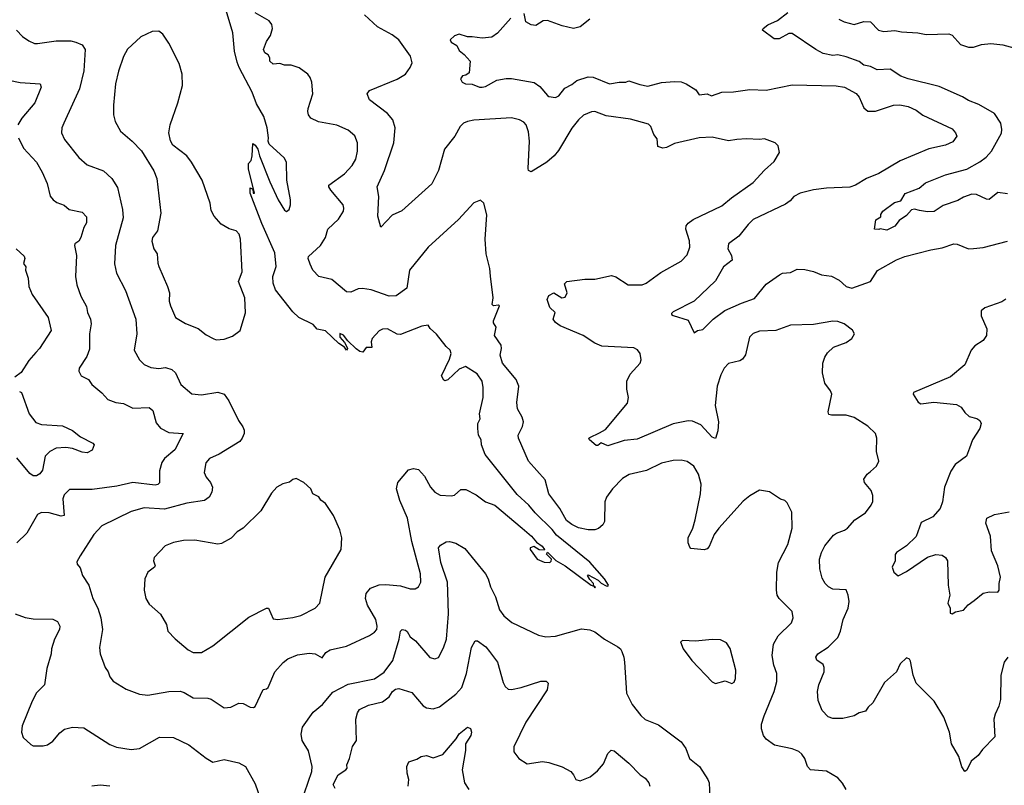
# Model space of a CAD drawing. Extents: x 1933546 to 2138868, y 524910 to 667279.
# Tile 55 of 256: x 1992642 to 1998675, y 536810 to 541498. Entities that reach past the tile are written whole.
import ezdxf

# ---------------------------------------------------------------- set-up
doc = ezdxf.new("R2010")
doc.units = 0

msp = doc.modelspace()

# ---------------------------------------------------------------- linework, layer by layer
at = {"layer": '0CON10XD'}
for points in [[(1994166, 540775), (1994159.2, 540835), (1994137.5, 540905), (1994093.1, 540983.1), (1994065.8, 541055), (1993986.5, 541205), (1993975, 541238.8), (1993957.5, 541305), (1993948.3, 541418.3), (1993901.4, 541575)], [(1994421.2, 540001.2), (1994409.2, 540035), (1994412.2, 540047.8), (1994485, 540116), (1994515.6, 540165), (1994529.2, 540215), (1994595, 540277.5), (1994625.6, 540325), (1994628.9, 540345), (1994623.1, 540365), (1994549.2, 540455), (1994536, 540475), (1994536.2, 540485), (1994632.5, 540555), (1994680, 540605), (1994700.6, 540645), (1994712.3, 540692.3), (1994711.4, 540745), (1994695, 540786.2), (1994655, 540820.8), (1994585, 540852.2), (1994473.1, 540873.1), (1994425, 540895.8), (1994410.8, 540915), (1994407.1, 540935), (1994408.6, 540955), (1994438.9, 541045), (1994432.5, 541115), (1994421.2, 541145), (1994406.7, 541165), (1994353.9, 541203.9), (1994305, 541220), (1994265, 541218.8), (1994235, 541228.8), (1994195, 541225.6), (1994174.4, 541245), (1994174.5, 541265), (1994165, 541283.3), (1994143.5, 541295), (1994135.6, 541315), (1994155, 541363.8), (1994178.2, 541401.8), (1994190, 541445), (1994187.6, 541467.6), (1994171.2, 541491.2), (1994085, 541540)], [(1996195, 538967.5), (1996230.9, 538989.1), (1996365, 539150), (1996372.5, 539185), (1996362, 539235), (1996362.5, 539285), (1996382.1, 539327.9), (1996443.8, 539395), (1996449.2, 539415), (1996444.3, 539454.3), (1996427.5, 539477.5), (1996405, 539488.1), (1996209.7, 539499.7), (1996165, 539518.1), (1996094.6, 539564.6), (1995953, 539623), (1995924.1, 539644.1), (1995910, 539665), (1995923.3, 539705), (1995889.2, 539735), (1995874.2, 539785), (1995885, 539808.8), (1995915, 539826), (1995964.2, 539794.2), (1995985, 539800), (1995995.7, 539825), (1995979.3, 539880.7), (1995995, 539896), (1996105, 539910), (1996165, 539910), (1996267.3, 539932.7), (1996293.7, 539923.7), (1996370, 539875), (1996455, 539875.6), (1996480, 539885), (1996570.8, 539949.2), (1996695, 540018.9), (1996730.9, 540059.1), (1996748.9, 540105), (1996746.5, 540145), (1996723.1, 540215), (1996725.6, 540235), (1996737.8, 540252.2), (1996768.8, 540275), (1996945, 540358.1), (1997002.9, 540407.1), (1997135, 540500.6), (1997205, 540576), (1997265, 540630), (1997296.7, 540685), (1997290, 540725), (1997270, 540745), (1997205, 540768.8), (1997175, 540763.8), (1997095, 540768.8), (1997035, 540764), (1996985, 540755.8), (1996885, 540778.6), (1996805, 540774.4), (1996655, 540740.9), (1996605, 540715.6), (1996582.1, 540712.1), (1996551.1, 540721.1), (1996547.6, 540767.6), (1996528, 540795), (1996510, 540845), (1996495, 540858.8), (1996385, 540888.6), (1996235, 540909.2), (1996165.6, 540935.6), (1996145, 540934.3), (1996097.4, 540912.6), (1996065.4, 540884.6), (1996025.5, 540834.5), (1995942.9, 540697.1), (1995917.1, 540665), (1995870.8, 540625), (1995775, 540566.2), (1995760, 540575), (1995757.7, 540587.7), (1995765.4, 540755), (1995759.4, 540810.6), (1995745, 540853.8), (1995731.1, 540871.1), (1995705, 540885.7), (1995655, 540897.5), (1995425, 540882.2), (1995385, 540875.6), (1995361.2, 540865), (1995340.8, 540845), (1995308.6, 540785), (1995245.7, 540705), (1995207.5, 540575), (1995166.9, 540493.1), (1994982.8, 540327.2), (1994925, 540302), (1994855, 540227.5), (1994835.8, 540295), (1994843.1, 540415), (1994832.9, 540475), (1994876.9, 540575), (1994934.4, 540745), (1994943.1, 540835), (1994928.6, 540885), (1994894.6, 540924.6), (1994785, 541008), (1994770, 541045), (1994785, 541064), (1994955, 541133.1), (1995005, 541164), (1995034, 541205), (1995045.7, 541234.3), (1995036, 541275), (1994965.4, 541375.4), (1994925, 541405.6), (1994833.4, 541453.4), (1994755, 541528.5)], [(1996135, 541500.5), (1996075, 541454.2), (1996035, 541444.2), (1995965, 541460), (1995875, 541494), (1995848.3, 541491.7), (1995805, 541463.3), (1995775, 541466.7), (1995742.5, 541485), (1995733.8, 541535)], [(1998695, 540431.9), (1998635, 540440), (1998582, 540398), (1998565, 540400), (1998505, 540427.5), (1998475, 540430), (1998425, 540412.2), (1998389.1, 540390.9), (1998299.6, 540360.4), (1998245, 540324.4), (1998205, 540320.6), (1998155, 540330.4), (1998125, 540337.5), (1998105.6, 540334.4), (1998075, 540298.6), (1998031.1, 540268.9), (1998005, 540234), (1997955, 540210), (1997915, 540217.5), (1997905, 540212.5), (1997880, 540215), (1997888.3, 540271.7), (1997918.3, 540291.7), (1997917.5, 540305), (1997930, 540325), (1998001.4, 540378.6), (1998041.1, 540388.9), (1998066.9, 540433.1), (1998153.4, 540466.6), (1998191.7, 540498.3), (1998315, 540547.9), (1998445, 540583.8), (1998525, 540628.5), (1998563.6, 540656.4), (1998597.3, 540692.8), (1998657.6, 540802.4), (1998660.5, 540825), (1998654.5, 540864.5), (1998614.4, 540924.4), (1998518.8, 540978.8), (1998455, 541003.6), (1998418.6, 541025), (1998275, 541089.6), (1998085.6, 541135.6), (1998041.6, 541151.6), (1997975, 541194.1), (1997895, 541190.8), (1997855, 541211.2), (1997815, 541219.3), (1997785, 541241.1), (1997705, 541270), (1997655, 541282.9), (1997625, 541278.6), (1997565, 541290.8), (1997520, 541315), (1997375, 541413.3), (1997355, 541413.3), (1997295, 541381.2), (1997265, 541380), (1997193, 541433), (1997197.5, 541445), (1997225, 541466.2), (1997285, 541492.5), (1997347.7, 541542.3)], [(1995651.7, 541508.3), (1995570, 541415), (1995535, 541392), (1995475, 541385.8), (1995415, 541394), (1995385, 541393.8), (1995335, 541410), (1995305, 541400), (1995280, 541375), (1995285, 541360), (1995319.5, 541339.5), (1995335, 541308.8), (1995365.7, 541285.7), (1995401.2, 541245), (1995396.4, 541173.6), (1995375, 541157.5), (1995355, 541153.3), (1995343.3, 541135), (1995352.5, 541115), (1995374.3, 541104.3), (1995415, 541104), (1995460, 541085), (1995475.8, 541084.2), (1995495, 541088.8), (1995565, 541127.5), (1995621.7, 541138.3), (1995655, 541138.1), (1995795, 541112.9), (1995829.4, 541089.4), (1995875, 541034.2), (1995885, 541027.5), (1995925, 541022.5), (1995945, 541032), (1995981.3, 541078.7), (1996025, 541101.6), (1996055, 541126.6), (1996125, 541147.9), (1996156.3, 541146.3), (1996255, 541104.7), (1996315, 541116.5), (1996355, 541114.5), (1996375, 541122.9), (1996442.1, 541102.1), (1996489.7, 541090.3), (1996575, 541114.4), (1996655, 541120.4), (1996695, 541117.1), (1996725.9, 541105.9), (1996785, 541068), (1996805, 541038.8), (1996853.8, 541043.8), (1996880.8, 541030.8), (1996945, 541053.3), (1997015.9, 541055.9), (1997115, 541070), (1997215, 541066.5), (1997375, 541100), (1997645, 541093.5), (1997695, 541084.4), (1997766.2, 541046.2), (1997785, 541023.8), (1997815, 540958.8), (1997838.6, 540938.6), (1997885, 540938.6), (1997995, 540975.6), (1998035, 540975.7), (1998085, 540965.8), (1998135, 540943.8), (1998175, 540913.8), (1998355, 540828.8), (1998376.7, 540805), (1998383.8, 540785), (1998359.1, 540750.9), (1998315, 540730.6), (1998212.6, 540707.4), (1998036.4, 540633.6), (1997905, 540555.7), (1997830, 540525), (1997763.3, 540485), (1997728.3, 540471.7), (1997585, 540466.9), (1997505, 540456.7), (1997423.8, 540436.2), (1997385.5, 540414.5), (1997362.1, 540387.9), (1997335, 540369.2), (1997136.2, 540273.8), (1997105.3, 540244.7), (1997048, 540172), (1996984, 540125), (1996980, 540095), (1997003.3, 540055), (1997006.7, 540025), (1996953.8, 539985), (1996905, 539898.8), (1996774, 539775), (1996645, 539710), (1996635, 539700), (1996635, 539692.5), (1996646.4, 539686.4), (1996737.9, 539657.9), (1996775, 539580), (1996795, 539596), (1996828.3, 539601.7), (1996890, 539665), (1996962.2, 539717.8), (1997065, 539763.3), (1997145, 539790.8), (1997215, 539878.6), (1997296.7, 539936.7), (1997315, 539945.6), (1997365, 539950), (1997405, 539970), (1997451.7, 539968.3), (1997505, 539956.9), (1997555, 539936.7), (1997615, 539926.9), (1997662.2, 539902.2), (1997705, 539864.3), (1997740, 539855), (1997855.6, 539894.4), (1997898.3, 539961.7), (1998015, 540028.1), (1998065, 540047.8), (1998225, 540089.5), (1998295, 540100.6), (1998365, 540125.7), (1998385, 540124.2), (1998455, 540095.6), (1998486.6, 540096.6), (1998545, 540103.6), (1998695, 540141.9)], [(1997661.5, 541501.5), (1997693.3, 541485), (1997755, 541469.2), (1997815, 541487.5), (1997854.1, 541484.1), (1997903.9, 541433.9), (1997936.1, 541426.1), (1998005, 541432.5), (1998045, 541423.1), (1998145, 541417.1), (1998195, 541407.5), (1998335, 541411.2), (1998355, 541403.3), (1998406.8, 541346.8), (1998455, 541330), (1998485, 541330), (1998535, 541346.5), (1998592, 541352), (1998665, 541344.5), (1998755, 541319.2)], [(1992623.3, 541433.3), (1992658.8, 541395), (1992698.8, 541368.8), (1992732.7, 541352.7), (1992751.4, 541351.4), (1992865, 541369.4), (1992955, 541368.1), (1992985, 541360.6), (1993023.8, 541345), (1993043.1, 541315), (1993034.5, 541185), (1993008.5, 541075), (1992911.4, 540865), (1992899.2, 540835), (1992897.1, 540805), (1992915.8, 540765), (1993003.7, 540653.7), (1993055, 540609.2), (1993155, 540572.5), (1993206.4, 540526.4), (1993240.2, 540470.2), (1993272.2, 540335), (1993275.6, 540285.6), (1993229.5, 540115), (1993223.6, 540003.6), (1993235.6, 539945.6), (1993289.3, 539840.7), (1993353.1, 539665), (1993360, 539575), (1993344.2, 539475), (1993375.5, 539415.5), (1993405, 539385.8), (1993445, 539369.2), (1993495, 539363.3), (1993535, 539369.4), (1993575, 539357.1), (1993595.7, 539335), (1993630, 539265), (1993697.4, 539207.4), (1993755, 539200.9), (1993855, 539217.1), (1993895, 539205.8), (1993922.9, 539165), (1993983.1, 539043.1), (1994008.6, 539005), (1994017.1, 538985), (1994017.5, 538965), (1994005.8, 538935), (1993990, 538915), (1993865, 538837.1), (1993805, 538812), (1993782.5, 538785), (1993772.5, 538725), (1993785, 538696.7), (1993812, 538665), (1993822.9, 538635), (1993818.6, 538605), (1993802.5, 538575), (1993775, 538554.4), (1993665, 538537.5), (1993529.5, 538500.5), (1993405, 538510), (1993325, 538486.7), (1993145, 538398.1), (1993095.7, 538345), (1993012.9, 538215), (1992992.3, 538177.7), (1992993.8, 538165), (1993011.7, 538141.7), (1993026, 538095), (1993066.2, 538035), (1993089.2, 537955), (1993120.6, 537895), (1993140, 537835), (1993148.6, 537765), (1993130, 537655), (1993134, 537615), (1993165, 537532.5), (1993184.2, 537504.2), (1993194.3, 537474.3), (1993215, 537448.8), (1993295, 537398), (1993375, 537369.2), (1993426.8, 537363.2), (1993555, 537384.3), (1993625, 537387.1), (1993649.3, 537379.3), (1993705, 537345.7), (1993795, 537344.3), (1993815, 537338.6), (1993895, 537284.2), (1993935, 537289.2), (1993985, 537313.8), (1994010.5, 537310.5), (1994055, 537288.8), (1994073.6, 537286.4), (1994085, 537292.5), (1994133.2, 537396.8), (1994155, 537400), (1994165, 537410), (1994205.8, 537505), (1994256.8, 537563.2), (1994285, 537584.2), (1994345, 537610), (1994415, 537620), (1994452.5, 537615), (1994495, 537590), (1994517.3, 537622.7), (1994545, 537640.6), (1994645, 537661.4), (1994785, 537727.5), (1994815, 537747.1), (1994829.5, 537765), (1994832.5, 537785), (1994824.4, 537825), (1994773.8, 537913.8), (1994760.8, 537955), (1994765.8, 537985), (1994791.7, 538018.3), (1994845, 538037.5), (1994885, 538040.6), (1994975, 538031.4), (1995035, 538014.2), (1995065, 538012.5), (1995085, 538026.2), (1995099.4, 538055), (1995098.1, 538105), (1995044, 538304), (1995018.2, 538445), (1994971.9, 538555), (1994950, 538625), (1994958, 538665), (1995025, 538741.2), (1995055, 538750), (1995085, 538743.8), (1995122.3, 538702.3), (1995158.8, 538635), (1995185.9, 538605.9), (1995217.7, 538587.7), (1995285, 538582), (1995305, 538586.2), (1995345, 538620.8), (1995375, 538622), (1995438.6, 538588.6), (1995495, 538546.2), (1995552.5, 538525), (1995721.2, 538385), (1995778.8, 538335), (1995808.8, 538298.8), (1995842.5, 538275), (1995857.5, 538255), (1995855, 538250), (1995825, 538252.5), (1995791.7, 538271.7), (1995770, 538265), (1995770, 538255), (1995812.5, 538195), (1995855, 538177.5), (1995890, 538175), (1995898.3, 538181.7), (1995900, 538195), (1995870, 538225), (1995875, 538237.5), (1995927, 538187), (1995985, 538153.3), (1996142.5, 538035), (1996160, 538030), (1996165, 538020), (1996170, 538025), (1996160, 538030), (1996157.5, 538045), (1996135, 538070), (1996120, 538095), (1996125, 538100), (1996186.1, 538066.1), (1996205, 538047.5), (1996235, 538032.5), (1996245, 538030), (1996250, 538035), (1996226, 538075), (1996136.2, 538176.2), (1995931.6, 538341.6), (1995905, 538376.7), (1995799.3, 538479.3), (1995761.8, 538525), (1995690.8, 538590.8), (1995494.2, 538835), (1995471.2, 538895), (1995468.8, 538925), (1995453.8, 538955), (1995448.8, 538995), (1995450, 539025), (1995462.5, 539055), (1995458.8, 539085), (1995482.5, 539185), (1995482.5, 539245), (1995475.7, 539285), (1995445, 539328.8), (1995374.2, 539374.2), (1995335, 539358.2), (1995265, 539293.1), (1995247, 539287), (1995240.7, 539290.7), (1995226.7, 539316.7), (1995275, 539418.8), (1995285.6, 539455), (1995280, 539475), (1995255, 539497.5), (1995195, 539572.5), (1995157, 539607), (1995145, 539627.5), (1995105, 539621.2), (1994975, 539571.4), (1994955, 539572.9), (1994895, 539604.2), (1994865, 539604), (1994845, 539593.3), (1994802, 539545), (1994795.8, 539525), (1994799.3, 539490.7), (1994765, 539490), (1994745, 539462), (1994725, 539465.7), (1994703.2, 539483.2), (1994651.5, 539531.5), (1994625, 539566), (1994603, 539577), (1994604.1, 539554.1), (1994632.3, 539522.3), (1994646.2, 539495), (1994650, 539485), (1994645, 539473.8), (1994632, 539492), (1994596.7, 539515), (1994515, 539592.5), (1994465, 539603.8), (1994440.8, 539630.8), (1994351.4, 539675), (1994315, 539710), (1994209.4, 539845), (1994195.9, 539884.1), (1994192, 539925), (1994213.9, 539986.1), (1994205, 540070.8), (1994125, 540250.5), (1994055, 540436.7), (1994055, 540467.5), (1994070, 540460), (1994073.3, 540435), (1994080, 540435), (1994043.8, 540585), (1994043, 540617), (1994060, 540635), (1994066, 540664), (1994070, 540740), (1994085, 540730), (1994101.4, 540705), (1994111.1, 540665), (1994174.3, 540504.3), (1994224.8, 540394.8), (1994265, 540330.8), (1994275.8, 540324.2), (1994292, 540335), (1994300.8, 540365), (1994301.4, 540395), (1994279.4, 540515), (1994276.2, 540625), (1994261.7, 540651.7), (1994170, 540735), (1994163.8, 540755), (1994166, 540775)], [(1993845, 539538.8), (1993895, 539542), (1993945, 539560), (1993992.5, 539595), (1994025.9, 539704.1), (1994020.8, 539795), (1993982.5, 539895), (1994005.4, 539955), (1993994.4, 540154.4), (1993985.7, 540185.7), (1993967.5, 540205), (1993925, 540216.7), (1993876, 540246), (1993833.3, 540295), (1993815, 540330), (1993808, 540375), (1993760.8, 540515), (1993695.5, 540625.5), (1993665, 540663.8), (1993580.3, 540730.3), (1993565.9, 540755.9), (1993556, 540805), (1993564.2, 540855), (1993611.3, 540988.7), (1993639.4, 541095), (1993637.1, 541165), (1993618.9, 541228.9), (1993556.2, 541355), (1993519.5, 541409.5), (1993495, 541427.5), (1993453.6, 541426.4), (1993385, 541393.8), (1993302.4, 541317.6), (1993278.3, 541271.7), (1993246.8, 541183.2), (1993228.9, 541105), (1993217.1, 540975), (1993217.5, 540915), (1993226, 540875), (1993258.8, 540815), (1993332, 540755), (1993388, 540695), (1993463.4, 540573.4), (1993481.4, 540525), (1993507.6, 540312.4), (1993485.6, 540205), (1993456.4, 540165), (1993451.1, 540141.1), (1993462.9, 540095), (1993484.2, 540064.2), (1993487.6, 540007.6), (1993495, 539986.7), (1993548.1, 539865), (1993559.4, 539825), (1993558.6, 539775), (1993565.6, 539745), (1993597.5, 539675), (1993658.3, 539638.3), (1993735, 539607.5), (1993785, 539568), (1993827.5, 539545), (1993845, 539538.8)], [(1992575, 541127.5), (1992645, 541114.4), (1992766.7, 541105), (1992774.3, 541085), (1992735, 540988), (1992655.6, 540895), (1992631.4, 540855)], [(1992634.5, 540774.5), (1992665, 540710.8), (1992744.3, 540625), (1992780.6, 540565), (1992809.4, 540495), (1992828.3, 540418.3), (1992846, 540395), (1992868.7, 540378.7), (1992915, 540362), (1992945, 540336.2), (1993025, 540318.8), (1993050.9, 540290.9), (1993051.5, 540255), (1993034.5, 540225), (1993016.2, 540163.8), (1993005, 540142.5), (1992980.6, 540125), (1992978.5, 540115), (1992990, 540055), (1992984.3, 539925), (1992991.9, 539875), (1993016.9, 539805), (1993051.4, 539741.4), (1993056.5, 539705), (1993076.4, 539665), (1993079.5, 539635), (1993070, 539575), (1993068.8, 539481.2), (1993053.8, 539436.2), (1993006.2, 539365), (1993003.3, 539345), (1993018.3, 539318.3), (1993064.2, 539294.2), (1993083.8, 539265), (1993145, 539214), (1993182.4, 539172.4), (1993230, 539155), (1993277.6, 539147.6), (1993335, 539119.4), (1993435, 539124.3), (1993457.5, 539105), (1993478.7, 539028.7), (1993505, 538997.8), (1993555, 538971.1), (1993643.3, 538965), (1993592.5, 538865), (1993528.3, 538811.7), (1993513.6, 538786.4), (1993498.1, 538735), (1993498.3, 538661.7), (1993488.3, 538651.7), (1993471.8, 538648.2), (1993335, 538664.6), (1993238, 538642), (1993085, 538621.8), (1992947.6, 538622.4), (1992915, 538588), (1992907.1, 538565), (1992915, 538462.5), (1992895, 538458), (1992822.2, 538477.8), (1992775, 538480.5), (1992751.1, 538468.9), (1992685.8, 538355), (1992625, 538294)], [(1997706, 536785), (1997684.3, 536824.3), (1997655, 536856.2), (1997585, 536897.5), (1997486.7, 536905), (1997469.2, 536925), (1997452.5, 536975), (1997435, 537001.2), (1997415, 537018), (1997375, 537034.2), (1997266.8, 537056.8), (1997215, 537092), (1997200, 537115), (1997186.1, 537156.1), (1997187.5, 537185), (1997203.4, 537236.6), (1997264.4, 537385), (1997281.1, 537445), (1997281.1, 537495), (1997263.5, 537545), (1997253.1, 537605), (1997260.8, 537675), (1997289.2, 537725), (1997371.2, 537805), (1997382, 537835), (1997374, 537875), (1997294.3, 537955), (1997283.3, 537975), (1997278.1, 538005), (1997280, 538115), (1997291.5, 538175), (1997349.4, 538285), (1997375.8, 538385), (1997373, 538483), (1997345, 538540), (1997330, 538555), (1997303, 538563), (1997237, 538607), (1997175, 538617.5), (1997115, 538582.5), (1997075, 538550), (1996925, 538383.8), (1996898, 538345), (1996866.8, 538273.2), (1996855, 538258.8), (1996835, 538252.5), (1996755, 538261.2), (1996747.5, 538267.5), (1996738.6, 538295), (1996737.5, 538325), (1996765.8, 538385), (1996780.6, 538435), (1996812.5, 538595), (1996816.5, 538655), (1996801.4, 538715), (1996772, 538765), (1996732.4, 538792.4), (1996695, 538801.5), (1996645, 538799.6), (1996575, 538782.3), (1996482.7, 538737.3), (1996377, 538713), (1996335, 538688.6), (1996273.6, 538626.4), (1996237.1, 538575), (1996227.1, 538545), (1996224.6, 538425), (1996214.5, 538405), (1996187.5, 538382.5), (1996165, 538375.4), (1996125, 538375.4), (1996065, 538387.1), (1996025, 538407.3), (1995992.3, 538432.3), (1995950.7, 538505), (1995883.5, 538595), (1995860.9, 538680.9), (1995758.9, 538795), (1995698.1, 538935), (1995695.7, 538955), (1995723, 539007), (1995728, 539035), (1995720, 539065), (1995691.1, 539115), (1995687.8, 539155), (1995700, 539255), (1995684.2, 539295), (1995600, 539395), (1995585.7, 539444.3), (1995594, 539485), (1995592, 539505), (1995552, 539565), (1995560.8, 539615), (1995545, 539642.5), (1995545.6, 539655), (1995581.2, 539745), (1995575, 539750), (1995545, 539746.2), (1995536.2, 539755), (1995542.9, 539795), (1995527.3, 539927.3), (1995522.9, 539975), (1995500.6, 540065), (1995492.9, 540155), (1995503.6, 540303.6), (1995486.7, 540375), (1995465, 540392.5), (1995425, 540377.5), (1995331.2, 540275), (1995145, 540106.2), (1995030.8, 539965), (1995014.3, 539855), (1994948, 539808), (1994905, 539805.4), (1994795, 539844.4), (1994742.7, 539852.7), (1994715, 539850.8), (1994671.2, 539828.8), (1994645, 539830.8), (1994555, 539908.1), (1994475, 539925.6), (1994438.5, 539965), (1994421.2, 540001.2)], [(1992620, 540095), (1992669.1, 540049.1), (1992672.5, 540035), (1992666.2, 540005), (1992678.8, 539985), (1992677.5, 539965), (1992694, 539915), (1992698, 539865), (1992718.8, 539815), (1992817.1, 539675), (1992833.8, 539595), (1992764.2, 539485), (1992740.2, 539459.8), (1992697.8, 539412.2), (1992651.3, 539338.7), (1992611.1, 539308.9)], [(1998685, 539786), (1998659.7, 539770.3), (1998555.7, 539734.3), (1998534, 539715), (1998532.5, 539685), (1998567.5, 539605), (1998566.2, 539565), (1998545, 539533.8), (1998495, 539501.2), (1998472, 539475), (1998433.8, 539385), (1998345, 539311.9), (1998117.5, 539215), (1998116.7, 539205), (1998147.1, 539157.1), (1998162.5, 539145), (1998243.2, 539156.8), (1998381.7, 539141.7), (1998411.4, 539125), (1998433.2, 539093.2), (1998459.3, 539069.3), (1998505.8, 539055.8), (1998523.9, 539043.9), (1998532, 539025), (1998525.7, 538995), (1998479.4, 538925), (1998462.5, 538875), (1998444, 538825), (1998374.2, 538775), (1998347, 538733), (1998309.1, 538635), (1998296.7, 538545), (1998281.9, 538505), (1998236, 538455), (1998165, 538420), (1998135, 538334), (1998075, 538276), (1998013.3, 538235), (1998006.4, 538223.6), (1998006.2, 538185), (1997987.5, 538145), (1997997.5, 538115), (1998025, 538093.3), (1998075, 538120), (1998205, 538207.1), (1998255, 538224.4), (1998295, 538220), (1998315, 538206), (1998326.9, 538185), (1998330, 538035), (1998340, 537975), (1998328, 537925), (1998342.5, 537895), (1998342.5, 537865), (1998355, 537860), (1998375, 537872.5), (1998425, 537883.3), (1998453.3, 537915), (1998489.1, 537940.9), (1998545, 537987.5), (1998585, 537994.4), (1998635, 537992.5), (1998644.2, 538005.8), (1998644, 538045), (1998652, 538085), (1998634.2, 538155), (1998596.2, 538245), (1998590, 538335), (1998561.2, 538415), (1998566.7, 538445), (1998615, 538467.5), (1998705, 538483.8)], [(1998695.5, 537595), (1998674.5, 537565), (1998654.5, 537485.5), (1998650.6, 537335), (1998642.2, 537295), (1998618.1, 537245), (1998611.4, 537215), (1998616.2, 537106.2), (1998540.3, 537029.7), (1998515, 536993.8), (1998471.5, 536958.5), (1998445, 536903.3), (1998432.5, 536895), (1998415, 536923.3), (1998396.8, 536986.8), (1998352.2, 537065), (1998339.4, 537135), (1998305, 537228), (1998245.6, 537325), (1998135, 537436.2), (1998115.7, 537485), (1998099.5, 537569.5), (1998093, 537583), (1998075, 537590), (1998036.7, 537555), (1998013.3, 537505), (1997940.9, 537439.1), (1997870, 537315), (1997840.5, 537289.5), (1997825, 537263.3), (1997785, 537253.3), (1997755, 537236.2), (1997685, 537218.8), (1997625, 537219.2), (1997595, 537230), (1997558.3, 537268.3), (1997535, 537330), (1997530.8, 537385), (1997538.6, 537425), (1997571.2, 537505), (1997571.7, 537531.7), (1997565, 537550), (1997527, 537577), (1997520.8, 537595), (1997532.5, 537615), (1997595, 537655.7), (1997654.4, 537715.6), (1997671.9, 537755), (1997687.1, 537825), (1997717.5, 537895), (1997723.8, 537935), (1997718, 537975), (1997705, 538006.2), (1997625, 538012), (1997596.7, 538025), (1997576.2, 538045), (1997559.5, 538079.5), (1997544.2, 538135), (1997543.1, 538195), (1997554.5, 538235), (1997575, 538276), (1997629.1, 538340.9), (1997645.8, 538354.2), (1997695, 538372), (1997714.3, 538385.7), (1997758.8, 538435), (1997825, 538478.8), (1997858, 538525), (1997868.8, 538548.8), (1997870, 538585), (1997858.8, 538615), (1997818, 538665), (1997813.8, 538685), (1997834, 538715), (1997855, 538730.8), (1997892, 538765), (1997905.8, 538794.2), (1997891.1, 538855), (1997892.9, 538935), (1997885.6, 538965), (1997839.1, 539009.1), (1997755, 539063.1), (1997705, 539077.5), (1997615.9, 539075.9), (1997600.5, 539080.5), (1997596.1, 539096.1), (1997617.5, 539205), (1997610.8, 539225), (1997575, 539272), (1997561.8, 539335), (1997563.5, 539395), (1997575, 539431.2), (1997591.7, 539458.3), (1997627.6, 539492.4), (1997705, 539522.5), (1997740, 539545), (1997757.5, 539575), (1997745, 539597.5), (1997693.3, 539635), (1997655, 539650), (1997625, 539652.9), (1997505, 539631.8), (1997365, 539627.5), (1997274.6, 539595.4), (1997175, 539591.8), (1997135, 539577.1), (1997114.2, 539555), (1997088.6, 539445), (1997070.8, 539419.2), (1997055, 539410), (1996985, 539392.5), (1996958.6, 539365), (1996937.2, 539322.8), (1996915.5, 539254.5), (1996903.3, 539135), (1996922.7, 539035), (1996920.3, 538979.7), (1996905, 538934), (1996885, 538942.5), (1996815, 539016.5), (1996765, 539039.1), (1996737.4, 539042.6), (1996645, 539022.9), (1996425, 538928.9), (1996345, 538922.2), (1996245, 538888.6), (1996205, 538906.7), (1996185, 538890), (1996175, 538890), (1996132.5, 538925), (1996130, 538935), (1996135, 538940), (1996195, 538967.5)], [(1992640.7, 539220.7), (1992652.5, 539215), (1992700.8, 539085), (1992740.9, 539030.9), (1992775, 539019.4), (1992905, 539010.8), (1992965, 538982.5), (1993015, 538944), (1993090, 538905), (1993097.5, 538895), (1993085, 538862.5), (1993055, 538846.2), (1993025, 538849.2), (1992965, 538871.9), (1992925, 538877.8), (1992865, 538874.4), (1992825.7, 538855), (1992798.9, 538825), (1992781.1, 538738.9), (1992765, 538718), (1992745, 538705.8), (1992725, 538705.7), (1992705, 538719.4), (1992625, 538815.6)], [(1993755, 537624.2), (1993825.4, 537664.6), (1994045, 537840), (1994155, 537895.8), (1994165.4, 537895.4), (1994195, 537830), (1994224.1, 537825.9), (1994315, 537837.1), (1994365, 537850.8), (1994453.3, 537895), (1994481.2, 537925), (1994514.2, 538085), (1994611.2, 538255), (1994616.2, 538325), (1994603.8, 538375), (1994565, 538462.5), (1994515.8, 538535.8), (1994486.1, 538556.1), (1994475, 538577.5), (1994437.5, 538595), (1994426.1, 538626.1), (1994383.6, 538663.6), (1994335, 538688.8), (1994315, 538683.3), (1994295, 538666.7), (1994255, 538656.7), (1994216.7, 538635), (1994185, 538600), (1994119.5, 538490.5), (1994011.2, 538385), (1993975, 538362), (1993937, 538323), (1993879.1, 538290.9), (1993855, 538286), (1993715, 538310.8), (1993645, 538309.2), (1993585, 538297.5), (1993533.2, 538276.8), (1993466.2, 538205), (1993461.2, 538185), (1993471.2, 538155), (1993468.8, 538145), (1993426.2, 538115), (1993408.8, 538075), (1993404, 538005), (1993414.4, 537955), (1993435, 537920), (1993505, 537857.5), (1993541.2, 537795), (1993548.8, 537755), (1993595, 537706.2), (1993675, 537638.8), (1993705, 537624.2), (1993755, 537624.2)], [(1994386.7, 536765), (1994432.2, 536895), (1994434.5, 536925), (1994412.1, 537022.1), (1994384.7, 537064.7), (1994373.3, 537085), (1994365.8, 537124.2), (1994374.3, 537165.7), (1994440.9, 537259.1), (1994497.1, 537305), (1994559.6, 537380.4), (1994655, 537429.5), (1994815, 537461.5), (1994875, 537503.5), (1994928.2, 537575), (1994967.9, 537705), (1994975, 537753.3), (1994985, 537764), (1995005, 537760), (1995015, 537751.2), (1995035, 537720), (1995068, 537695), (1995155, 537592), (1995185, 537583.8), (1995207, 537593), (1995238, 537652), (1995257.5, 537705), (1995269.9, 537860.1), (1995266.1, 537995), (1995262.5, 538055), (1995223.1, 538175), (1995208.5, 538265), (1995219.4, 538280.6), (1995255, 538301.4), (1995275, 538302.9), (1995315, 538292.9), (1995369.8, 538259.8), (1995495.4, 538105.4), (1995512.5, 538075), (1995525.7, 538025), (1995557.1, 537965), (1995581.9, 537885), (1995607.8, 537847.8), (1995656.8, 537806.8), (1995820.3, 537730.3), (1995865, 537718.6), (1995925.6, 537724.4), (1996085, 537769.2), (1996135, 537763.1), (1996165, 537750.8), (1996225, 537704.2), (1996307.6, 537657.6), (1996323.8, 537645), (1996330.3, 537630.3), (1996344.3, 537595), (1996348.1, 537565), (1996359.2, 537375), (1996395.5, 537305.5), (1996447.2, 537237.2), (1996473.7, 537213.7), (1996555, 537181.4), (1996695, 537075.8), (1996723.1, 537035), (1996746.2, 536975), (1996808, 536925), (1996859.2, 536845), (1996865.8, 536825), (1996871.4, 536735)], [(1992615, 537860.8), (1992675, 537838.6), (1992725, 537830), (1992845, 537827.8), (1992872.9, 537812.9), (1992888.5, 537785), (1992886.1, 537763.9), (1992855.6, 537705), (1992836.7, 537645), (1992834.4, 537615), (1992807.5, 537525), (1992794.1, 537425.9), (1992745, 537376.7), (1992718, 537325), (1992658, 537175), (1992653.8, 537135), (1992662.7, 537102.7), (1992709.5, 537059.5), (1992725, 537052), (1992785, 537051.2), (1992811.7, 537058.3), (1992845, 537080), (1992887.8, 537132.2), (1992916.4, 537153.6), (1992965, 537165.7), (1993035, 537162.9), (1993195, 537060), (1993235, 537044.2), (1993325, 537030), (1993375, 537035.8), (1993497.5, 537105), (1993585, 537102), (1993678.7, 537058.7), (1993785, 536976), (1993825, 536952.5), (1993895, 536967.8), (1993985, 536947.5), (1994025, 536926.2), (1994085, 536820), (1994115, 536732.5)], [(1994575, 536790), (1994563.1, 536815), (1994592.5, 536875), (1994641.2, 536905), (1994647.5, 536915), (1994646.2, 536935), (1994663.3, 536975), (1994681.2, 537048.8), (1994706, 537085), (1994702, 537215), (1994711.2, 537255), (1994723.8, 537275), (1994780, 537300), (1994865, 537320.6), (1994905, 537352.9), (1994926.7, 537385), (1994945, 537398.5), (1994965, 537403.3), (1995045, 537378), (1995115, 537296), (1995134.5, 537284.5), (1995175, 537278.1), (1995215, 537290.6), (1995315, 537367.8), (1995350.8, 537409.2), (1995380.4, 537495), (1995409.4, 537655), (1995432.5, 537695), (1995447.5, 537695), (1995497.4, 537657.4), (1995520.3, 537630.3)], [(1997005, 537434), (1997018.9, 537441.1), (1997027.5, 537465), (1997029.2, 537515), (1996995, 537647.5), (1996972.3, 537682.3), (1996935, 537701.2), (1996883.9, 537703.9), (1996783.6, 537693.6), (1996705, 537696.7), (1996691.2, 537688.8), (1996707.1, 537645), (1996760, 537575), (1996885, 537443.2), (1996905.4, 537434.6), (1996965, 537450.6), (1997005, 537434)], [(1995520.3, 537630.3), (1995570, 537565), (1995605, 537440), (1995616, 537415), (1995635, 537399.2), (1995655, 537397.1), (1995715, 537408.5), (1995835, 537447.1), (1995867.1, 537447.1), (1995880, 537435), (1995874.4, 537395), (1995743, 537197), (1995668.8, 537045), (1995668.8, 537015), (1995700, 536975), (1995751.7, 536941.7), (1995845.7, 536955.7), (1995885, 536950), (1995965, 536924.3), (1996018.8, 536895), (1996036, 536875), (1996050, 536845), (1996075, 536837.5), (1996137.8, 536862.2), (1996181.9, 536898.1), (1996218, 536942), (1996246, 537005), (1996265, 537026.2), (1996285, 537021.2), (1996373.8, 536945), (1996443.8, 536875), (1996474.2, 536854.2), (1996496.7, 536825), (1996502.5, 536805)], [(1995022.9, 536805), (1995026, 536845), (1995016, 536885), (1995014.5, 536924.5), (1995025.6, 536954.4), (1995075, 536971.2), (1995102.5, 536987.5), (1995135, 536991.9), (1995175, 536977.5), (1995235, 536999.2), (1995315.9, 537094.1), (1995335, 537125.6), (1995385, 537166.7), (1995405, 537157.5), (1995411.2, 537135), (1995406, 537115), (1995374.3, 537065), (1995374.1, 537024.1), (1995352.9, 536905), (1995367.1, 536825), (1995394, 536785)], [(1993083.3, 536806.7), (1993135, 536813.3), (1993195, 536807.8)]]:
    msp.add_lwpolyline(points, dxfattribs=at)

doc.saveas('drawing.dxf')
